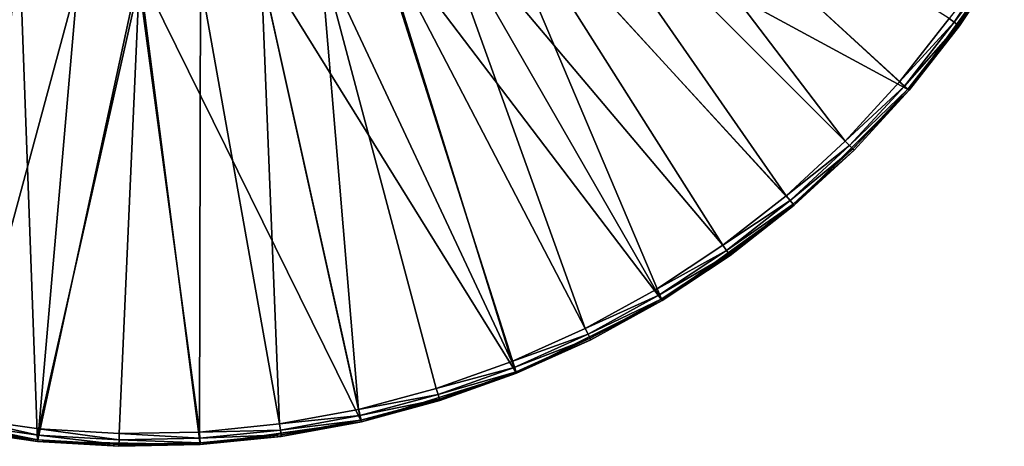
# Model space of a CAD drawing. Extents: x 0 to 80, y 0 to 208.
# Tile 22 of 33: x 35 to 74, y 128 to 145. Entities that reach past the tile are written whole.
import ezdxf

# ---------------------------------------------------------------- set-up
doc = ezdxf.new("R2010")
doc.units = 0

msp = doc.modelspace()

# ---------------------------------------------------------------- linework, layer by layer
for points in [[(53.217979, 151.425186), (56.574825, 154.782028), (70.468285, 142.08316)], [(56.574825, 154.782028), (74.230759, 147.305679), (70.468285, 142.08316)], [(56.965744, 154.470276, 3.999993), (55.344215, 152.655777, 3.999993), (67.930717, 140.06929, 3.999993)], [(70.087433, 142.407104, 3.999993), (56.965744, 154.470276, 3.999993), (67.930717, 140.06929, 3.999993)], [(72.049057, 144.910873, 3.999993), (56.965744, 154.470276, 3.999993), (70.087433, 142.407104, 3.999993)], [(55.344215, 152.655777, 3.999993), (53.529728, 151.034271, 3.999993), (65.592896, 137.912567, 3.999993)], [(67.930717, 140.06929, 3.999993), (55.344215, 152.655777, 3.999993), (65.592896, 137.912567, 3.999993)], [(49.198338, 148.89946), (53.217979, 151.425186), (60.694324, 133.769241)], [(53.217979, 151.425186), (65.916855, 137.531708), (60.694324, 133.769241)], [(53.217979, 151.425186), (70.468285, 142.08316), (65.916855, 137.531708)], [(53.529728, 151.034271, 3.999993), (51.545094, 149.626099, 3.999993), (63.089127, 135.950958, 3.999993)], [(65.592896, 137.912567, 3.999993), (53.529728, 151.034271, 3.999993), (63.089127, 135.950958, 3.999993)], [(51.545094, 149.626099, 3.999993), (49.415276, 148.448975, 3.999993), (57.649658, 132.662491, 3.999993)], [(60.435646, 134.197128, 3.999993), (51.545094, 149.626099, 3.999993), (57.649658, 132.662491, 3.999993)], [(63.089127, 135.950958, 3.999993), (51.545094, 149.626099, 3.999993), (60.435646, 134.197128, 3.999993)], [(30.801661, 148.89946), (35.282551, 147.331543), (29.651217, 129.361908)], [(44.717438, 147.331543), (49.198338, 148.89946), (54.935925, 130.893158)], [(49.198338, 148.89946), (60.694324, 133.769241), (54.935925, 130.893158)], [(49.415276, 148.448975, 3.999993), (47.167057, 147.517746, 3.999993), (54.749229, 131.356995, 3.999993)], [(57.649658, 132.662491, 3.999993), (49.415276, 148.448975, 3.999993), (54.749229, 131.356995, 3.999993)], [(29.651217, 129.361908), (35.282551, 147.331543), (35.982586, 128.202255)], [(35.282551, 147.331543), (40, 146.800018), (35.982586, 128.202255)], [(40, 146.800018), (44.717438, 147.331543), (48.790768, 128.977921)], [(44.717438, 147.331543), (54.935925, 130.893158), (48.790768, 128.977921)], [(47.167057, 147.517746, 3.999993), (44.828705, 146.84407, 3.999993), (48.680885, 129.465698, 3.999993)], [(51.753159, 130.289093, 3.999993), (47.167057, 147.517746, 3.999993), (48.680885, 129.465698, 3.999993)], [(54.749229, 131.356995, 3.999993), (47.167057, 147.517746, 3.999993), (51.753159, 130.289093, 3.999993)], [(74.230759, 147.305679), (72.454742, 144.618622, 3.499985), (70.468285, 142.08316)], [(74.016815, 147.435028, 3.932998), (72.049057, 144.910873, 3.999993), (72.2519, 144.76474, 3.932998)], [(74.173431, 147.340332, 3.749996), (74.016815, 147.435028, 3.932998), (72.2519, 144.76474, 3.932998)], [(74.173431, 147.340332, 3.749996), (72.2519, 144.76474, 3.932998), (72.400391, 144.657761, 3.749996)], [(74.230759, 147.305679, 3.499985), (74.173431, 147.340332, 3.749996), (72.400391, 144.657761, 3.749996)], [(74.230759, 147.305679, 3.499985), (72.400391, 144.657761, 3.749996), (72.454742, 144.618622, 3.499985)], [(74.230759, 147.305679), (74.230759, 147.305679, 3.499985), (72.454742, 144.618622, 3.499985)], [(37.570374, 146.436447, 3.999993), (35.171291, 146.84407, 3.999993), (32.883614, 129.146332, 3.999993)], [(35.982586, 128.202255), (40, 146.800018), (42.41798, 128.073151)], [(40, 146.800018), (48.790768, 128.977921), (42.41798, 128.073151)], [(44.828705, 146.84407, 3.999993), (42.429626, 146.436447, 3.999993), (45.552322, 128.892181, 3.999993)], [(48.680885, 129.465698, 3.999993), (44.828705, 146.84407, 3.999993), (45.552322, 128.892181, 3.999993)], [(37.570374, 146.436447, 3.999993), (32.883614, 129.146332, 3.999993), (36.032803, 128.699738, 3.999993)], [(40, 146.300003, 3.999993), (37.570374, 146.436447, 3.999993), (36.032803, 128.699738, 3.999993)], [(40, 146.300003, 3.999993), (36.032803, 128.699738, 3.999993), (39.20771, 128.50795, 3.999993)], [(42.38776, 128.572235, 3.999993), (40, 146.300003, 3.999993), (39.20771, 128.50795, 3.999993)], [(42.429626, 146.436447, 3.999993), (40, 146.300003, 3.999993), (42.38776, 128.572235, 3.999993)], [(45.552322, 128.892181, 3.999993), (42.429626, 146.436447, 3.999993), (42.38776, 128.572235, 3.999993)], [(72.2519, 144.76474, 3.932998), (72.049057, 144.910873, 3.999993), (70.087433, 142.407104, 3.999993)], [(72.2519, 144.76474, 3.932998), (70.087433, 142.407104, 3.999993), (70.277855, 142.245132, 3.932998)], [(72.400391, 144.657761, 3.749996), (72.2519, 144.76474, 3.932998), (70.277855, 142.245132, 3.932998)], [(72.400391, 144.657761, 3.749996), (70.277855, 142.245132, 3.932998), (70.417259, 142.126541, 3.749996)], [(72.454742, 144.618622, 3.499985), (72.400391, 144.657761, 3.749996), (70.417259, 142.126541, 3.749996)], [(72.454742, 144.618622, 3.499985), (70.417259, 142.126541, 3.749996), (70.468285, 142.08316, 3.499985)], [(72.454742, 144.618622, 3.499985), (70.468285, 142.08316, 3.499985), (70.468285, 142.08316)], [(70.277855, 142.245132, 3.932998), (70.087433, 142.407104, 3.999993), (67.930717, 140.06929, 3.999993)], [(70.277855, 142.245132, 3.932998), (67.930717, 140.06929, 3.999993), (68.107491, 139.892502, 3.932998)], [(70.417259, 142.126541, 3.749996), (70.277855, 142.245132, 3.932998), (68.107491, 139.892502, 3.932998)], [(70.468285, 142.08316), (70.468285, 142.08316, 3.499985), (65.916855, 137.531708)], [(70.468285, 142.08316, 3.499985), (68.284271, 139.715729, 3.499985), (65.916855, 137.531708)], [(70.417259, 142.126541, 3.749996), (68.107491, 139.892502, 3.932998), (68.2369, 139.763107, 3.749996)], [(70.468285, 142.08316, 3.499985), (70.417259, 142.126541, 3.749996), (68.2369, 139.763107, 3.749996)], [(70.468285, 142.08316, 3.499985), (68.2369, 139.763107, 3.749996), (68.284271, 139.715729, 3.499985)], [(68.107491, 139.892502, 3.932998), (67.930717, 140.06929, 3.999993), (65.592896, 137.912567, 3.999993)], [(68.107491, 139.892502, 3.932998), (65.592896, 137.912567, 3.999993), (65.754875, 137.722153, 3.932998)], [(68.2369, 139.763107, 3.749996), (68.107491, 139.892502, 3.932998), (65.754875, 137.722153, 3.932998)], [(68.2369, 139.763107, 3.749996), (65.754875, 137.722153, 3.932998), (65.873451, 137.582748, 3.749996)], [(68.284271, 139.715729, 3.499985), (68.2369, 139.763107, 3.749996), (65.873451, 137.582748, 3.749996)], [(68.284271, 139.715729, 3.499985), (65.873451, 137.582748, 3.749996), (65.916855, 137.531708, 3.499985)], [(68.284271, 139.715729, 3.499985), (65.916855, 137.531708, 3.499985), (65.916855, 137.531708)], [(65.916855, 137.531708), (63.381393, 135.545258, 3.499985), (60.694324, 133.769241)], [(65.754875, 137.722153, 3.932998), (65.592896, 137.912567, 3.999993), (63.089127, 135.950958, 3.999993)], [(65.754875, 137.722153, 3.932998), (63.089127, 135.950958, 3.999993), (63.23526, 135.748108, 3.932998)], [(65.873451, 137.582748, 3.749996), (65.754875, 137.722153, 3.932998), (63.23526, 135.748108, 3.932998)], [(65.873451, 137.582748, 3.749996), (63.23526, 135.748108, 3.932998), (63.342236, 135.599609, 3.749996)], [(65.916855, 137.531708, 3.499985), (65.873451, 137.582748, 3.749996), (63.342236, 135.599609, 3.749996)], [(65.916855, 137.531708, 3.499985), (63.342236, 135.599609, 3.749996), (63.381393, 135.545258, 3.499985)], [(65.916855, 137.531708), (65.916855, 137.531708, 3.499985), (63.381393, 135.545258, 3.499985)], [(63.23526, 135.748108, 3.932998), (63.089127, 135.950958, 3.999993), (60.435646, 134.197128, 3.999993)], [(63.23526, 135.748108, 3.932998), (60.435646, 134.197128, 3.999993), (60.564983, 133.983185, 3.932998)], [(63.342236, 135.599609, 3.749996), (63.23526, 135.748108, 3.932998), (60.564983, 133.983185, 3.932998)], [(63.342236, 135.599609, 3.749996), (60.564983, 133.983185, 3.932998), (60.659664, 133.826569, 3.749996)], [(63.381393, 135.545258, 3.499985), (63.342236, 135.599609, 3.749996), (60.659664, 133.826569, 3.749996)], [(63.381393, 135.545258, 3.499985), (60.659664, 133.826569, 3.749996), (60.694324, 133.769241, 3.499985)], [(63.381393, 135.545258, 3.499985), (60.694324, 133.769241, 3.499985), (60.694324, 133.769241)], [(60.564983, 133.983185, 3.932998), (60.435646, 134.197128, 3.999993), (57.649658, 132.662491, 3.999993)], [(60.694324, 133.769241), (60.694324, 133.769241, 3.499985), (54.935925, 130.893158)], [(60.694324, 133.769241, 3.499985), (57.87307, 132.215179, 3.499985), (54.935925, 130.893158)], [(60.564983, 133.983185, 3.932998), (57.649658, 132.662491, 3.999993), (57.761364, 132.438843, 3.932998)], [(60.659664, 133.826569, 3.749996), (60.564983, 133.983185, 3.932998), (57.761364, 132.438843, 3.932998)], [(60.659664, 133.826569, 3.749996), (57.761364, 132.438843, 3.932998), (57.843136, 132.275116, 3.749996)], [(60.694324, 133.769241, 3.499985), (60.659664, 133.826569, 3.749996), (57.843136, 132.275116, 3.749996)], [(60.694324, 133.769241, 3.499985), (57.843136, 132.275116, 3.749996), (57.87307, 132.215179, 3.499985)], [(57.761364, 132.438843, 3.932998), (57.649658, 132.662491, 3.999993), (54.749229, 131.356995, 3.999993)], [(57.761364, 132.438843, 3.932998), (54.749229, 131.356995, 3.999993), (54.842575, 131.125076, 3.932998)], [(57.843136, 132.275116, 3.749996), (57.761364, 132.438843, 3.932998), (54.842575, 131.125076, 3.932998)], [(57.843136, 132.275116, 3.749996), (54.842575, 131.125076, 3.932998), (54.910912, 130.955292, 3.749996)], [(57.87307, 132.215179, 3.499985), (57.843136, 132.275116, 3.749996), (54.910912, 130.955292, 3.749996)], [(57.87307, 132.215179, 3.499985), (54.910912, 130.955292, 3.749996), (54.935925, 130.893158, 3.499985)], [(57.87307, 132.215179, 3.499985), (54.935925, 130.893158, 3.499985), (54.935925, 130.893158)], [(54.842575, 131.125076, 3.932998), (54.749229, 131.356995, 3.999993), (51.753159, 130.289093, 3.999993)], [(54.842575, 131.125076, 3.932998), (51.753159, 130.289093, 3.999993), (51.827545, 130.0504, 3.932998)], [(54.910912, 130.955292, 3.749996), (54.842575, 131.125076, 3.932998), (51.827545, 130.0504, 3.932998)], [(54.910912, 130.955292, 3.749996), (51.827545, 130.0504, 3.932998), (51.882004, 129.875687, 3.749996)], [(54.935925, 130.893158, 3.499985), (54.910912, 130.955292, 3.749996), (51.882004, 129.875687, 3.749996)], [(54.935925, 130.893158), (54.935925, 130.893158, 3.499985), (48.790768, 128.977921)], [(54.935925, 130.893158, 3.499985), (51.901936, 129.811737, 3.499985), (48.790768, 128.977921)], [(54.935925, 130.893158, 3.499985), (51.882004, 129.875687, 3.749996), (51.901936, 129.811737, 3.499985)], [(51.827545, 130.0504, 3.932998), (51.753159, 130.289093, 3.999993), (48.680885, 129.465698, 3.999993)], [(51.827545, 130.0504, 3.932998), (48.680885, 129.465698, 3.999993), (48.735828, 129.221817, 3.932998)], [(51.882004, 129.875687, 3.749996), (51.827545, 130.0504, 3.932998), (48.735828, 129.221817, 3.932998)], [(51.882004, 129.875687, 3.749996), (48.735828, 129.221817, 3.932998), (48.776047, 129.043274, 3.749996)], [(51.901936, 129.811737, 3.499985), (51.882004, 129.875687, 3.749996), (48.776047, 129.043274, 3.749996)], [(51.901936, 129.811737, 3.499985), (48.776047, 129.043274, 3.749996), (48.790768, 128.977921, 3.499985)], [(51.901936, 129.811737, 3.499985), (48.790768, 128.977921, 3.499985), (48.790768, 128.977921)], [(32.793537, 128.654526, 3.499985), (29.651217, 129.361908), (35.982586, 128.202255)], [(48.735828, 129.221817, 3.932998), (48.680885, 129.465698, 3.999993), (45.552322, 128.892181, 3.999993)], [(32.883614, 129.146332, 3.999993), (32.838577, 128.900436, 3.932998), (36.007694, 128.450989, 3.932998)], [(36.032803, 128.699738, 3.999993), (32.883614, 129.146332, 3.999993), (36.007694, 128.450989, 3.932998)], [(48.790768, 128.977921), (48.790768, 128.977921, 3.499985), (42.41798, 128.073151)], [(48.790768, 128.977921, 3.499985), (45.622608, 128.397156, 3.499985), (42.41798, 128.073151)], [(48.735828, 129.221817, 3.932998), (45.552322, 128.892181, 3.999993), (45.587463, 128.644653, 3.932998)], [(48.776047, 129.043274, 3.749996), (48.735828, 129.221817, 3.932998), (45.587463, 128.644653, 3.932998)], [(48.776047, 129.043274, 3.749996), (45.587463, 128.644653, 3.932998), (45.613194, 128.46347, 3.749996)], [(48.790768, 128.977921, 3.499985), (48.776047, 129.043274, 3.749996), (45.613194, 128.46347, 3.749996)], [(48.790768, 128.977921, 3.499985), (45.613194, 128.46347, 3.749996), (45.622608, 128.397156, 3.499985)], [(32.805607, 128.720413, 3.749996), (32.793537, 128.654526, 3.499985), (35.982586, 128.202255, 3.499985)], [(35.982586, 128.202255, 3.499985), (32.793537, 128.654526, 3.499985), (35.982586, 128.202255)], [(32.838577, 128.900436, 3.932998), (32.805607, 128.720413, 3.749996), (35.989315, 128.268906, 3.749996)], [(35.989315, 128.268906, 3.749996), (32.805607, 128.720413, 3.749996), (35.982586, 128.202255, 3.499985)], [(36.007694, 128.450989, 3.932998), (32.838577, 128.900436, 3.932998), (35.989315, 128.268906, 3.749996)], [(36.032803, 128.699738, 3.999993), (36.007694, 128.450989, 3.932998), (39.202698, 128.258011, 3.932998)], [(39.20771, 128.50795, 3.999993), (36.032803, 128.699738, 3.999993), (39.202698, 128.258011, 3.932998)], [(42.38776, 128.572235, 3.999993), (39.20771, 128.50795, 3.999993), (42.40287, 128.322693, 3.932998)], [(45.587463, 128.644653, 3.932998), (45.552322, 128.892181, 3.999993), (42.38776, 128.572235, 3.999993)], [(45.587463, 128.644653, 3.932998), (42.38776, 128.572235, 3.999993), (42.40287, 128.322693, 3.932998)], [(45.613194, 128.46347, 3.749996), (45.587463, 128.644653, 3.932998), (42.40287, 128.322693, 3.932998)], [(35.989315, 128.268906, 3.749996), (35.982586, 128.202255, 3.499985), (39.197685, 128.008057, 3.499985)], [(35.982586, 128.202255), (42.41798, 128.073151), (39.197685, 128.008057, 3.499985)], [(35.982586, 128.202255, 3.499985), (35.982586, 128.202255), (39.197685, 128.008057, 3.499985)], [(36.007694, 128.450989, 3.932998), (35.989315, 128.268906, 3.749996), (39.199024, 128.075012, 3.749996)], [(39.199024, 128.075012, 3.749996), (35.989315, 128.268906, 3.749996), (39.197685, 128.008057, 3.499985)], [(39.202698, 128.258011, 3.932998), (36.007694, 128.450989, 3.932998), (39.199024, 128.075012, 3.749996)], [(42.413937, 128.140015, 3.749996), (39.202698, 128.258011, 3.932998), (39.199024, 128.075012, 3.749996)], [(42.40287, 128.322693, 3.932998), (39.20771, 128.50795, 3.999993), (39.202698, 128.258011, 3.932998)], [(42.40287, 128.322693, 3.932998), (39.202698, 128.258011, 3.932998), (42.413937, 128.140015, 3.749996)], [(45.613194, 128.46347, 3.749996), (42.40287, 128.322693, 3.932998), (42.413937, 128.140015, 3.749996)], [(45.622608, 128.397156, 3.499985), (45.613194, 128.46347, 3.749996), (42.413937, 128.140015, 3.749996)], [(45.622608, 128.397156, 3.499985), (42.413937, 128.140015, 3.749996), (42.41798, 128.073151, 3.499985)], [(45.622608, 128.397156, 3.499985), (42.41798, 128.073151, 3.499985), (42.41798, 128.073151)], [(42.41798, 128.073151, 3.499985), (39.199024, 128.075012, 3.749996), (39.197685, 128.008057, 3.499985)], [(42.41798, 128.073151), (42.41798, 128.073151, 3.499985), (39.197685, 128.008057, 3.499985)], [(42.413937, 128.140015, 3.749996), (39.199024, 128.075012, 3.749996), (42.41798, 128.073151, 3.499985)]]:
    msp.add_3dface(points)

doc.saveas('drawing.dxf')
